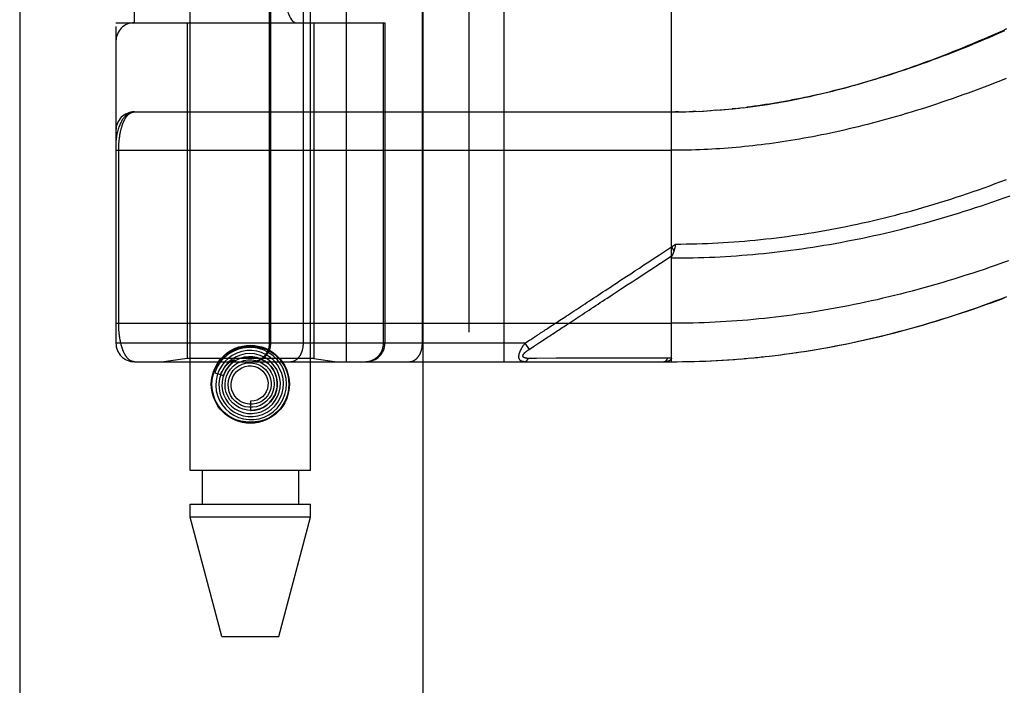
# Model space of a CAD drawing. Header units: inches. Extents: x 0 to 193, y 0 to 125.
# Tile 49 of 256: x 28.86 to 30.46, y 50.91 to 52. Entities that reach past the tile are written whole.
import ezdxf

# ---------------------------------------------------------------- set-up
doc = ezdxf.new("R2010")
doc.units = ezdxf.units.IN
doc.header["$LTSCALE"] = 10.635988
doc.header["$MEASUREMENT"] = 0
doc.linetypes.add('HIDDEN', pattern=[0.2, 0.1, -0.1])
doc.layers.get('0').update_dxf_attribs({"linetype": 'CONTINUOUS'})
doc.layers.add('LEFTHAND_DOOR_ASSEMBLY', color=7, linetype='CONTINUOUS')

msp = doc.modelspace()

# ---------------------------------------------------------------- linework, layer by layer
at = {"color": 3, "linetype": 'Continuous'}
msp.add_line((28.8584, 94.1916), (28.8584, 31.2697), dxfattribs=at)
at = {"layer": 'LEFTHAND_DOOR_ASSEMBLY', "color": 3, "linetype": 'Continuous'}
msp.add_line((29.5141, 90.8407), (29.5141, 31.4907), dxfattribs=at)
at = {"layer": 'LEFTHAND_DOOR_ASSEMBLY', "color": 8, "linetype": 'HIDDEN'}
for p, q in [((29.5891, 90.8407), (29.5891, 31.4907)), ((29.1356, 51.2627), (29.1356, 54.445)), ((29.3316, 51.2627), (29.3316, 54.445)), ((29.3899, 51.4394), (29.3899, 54.1419)), ((29.6463, 51.4394), (29.6463, 54.1419)), ((29.0149, 54.1119), (29.0149, 51.4694)), ((29.2648, 51.4694), (29.2648, 54.1119)), ((29.2668, 51.4694), (29.2668, 54.1119)), ((29.3199, 51.4694), (29.3199, 54.1119)), ((29.5134, 51.4694), (29.5134, 54.1119)), ((29.0449, 51.9907), (29.0449, 53.5907)), ((29.3574, 53.5907), (29.3574, 51.9907)), ((29.4033, 53.5907), (29.4033, 51.9907)), ((29.9186, 51.4394), (29.9186, 52.1041)), ((29.0149, 51.9907), (29.4524, 51.9907)), ((29.1306, 51.9907), (29.1306, 51.4447)), ((29.3366, 51.9907), (29.3366, 51.4447)), ((29.45, 51.4694), (29.45, 51.9907)), ((29.4524, 51.9907), (29.4524, 51.4694)), ((29.0449, 51.8457), (29.9186, 51.8457)), ((29.9301, 51.8457), (29.9244, 51.8457)), ((29.9329, 51.8458), (29.9417, 51.8459)), ((29.9401, 51.8459), (29.9474, 51.8461)), ((29.959, 51.8465), (29.9532, 51.8463)), ((29.9617, 51.8466), (29.9706, 51.847)), ((29.9688, 51.8469), (29.9764, 51.8474)), ((29.9759, 51.8473), (29.983, 51.8478)), ((29.99, 51.8483), (29.9822, 51.8477)), ((29.9939, 51.8485), (29.988, 51.8481)), ((29.99, 51.8483), (29.9998, 51.849)), ((29.9971, 51.8488), (30.0056, 51.8495)), ((30.0234, 51.8512), (30.0175, 51.8506)), ((30.0268, 51.8516), (30.0354, 51.8526)), ((29.0149, 51.7832), (29.9186, 51.7832)), ((29.0195, 51.5011), (29.0195, 51.7832)), ((29.9186, 51.6262), (29.9254, 51.6307)), ((29.9186, 51.6262), (29.9227, 51.6199)), ((29.9244, 51.6264), (29.9241, 51.6252)), ((29.9247, 51.6276), (29.9244, 51.6264)), ((29.9254, 51.6307), (29.9247, 51.6276)), ((29.7538, 51.5033), (29.7666, 51.5117)), ((29.0149, 51.5019), (29.9186, 51.5019)), ((29.7039, 51.4705), (29.7131, 51.4765)), ((29.6803, 51.4694), (29.0149, 51.4694)), ((29.6803, 51.4694), (29.6828, 51.4711)), ((29.6803, 51.4694), (29.6869, 51.4594)), ((29.6828, 51.4711), (29.6852, 51.4727)), ((29.6852, 51.4727), (29.6876, 51.4742)), ((29.6869, 51.4594), (29.6944, 51.4643)), ((29.6944, 51.4643), (29.7023, 51.4695)), ((29.7023, 51.4695), (29.7039, 51.4705)), ((29.1306, 51.4447), (29.0931, 51.4394)), ((29.3366, 51.4447), (29.1306, 51.4447)), ((29.3366, 51.4447), (29.3741, 51.4394)), ((29.6902, 51.4449), (29.6857, 51.4449)), ((29.6991, 51.4449), (29.6902, 51.4449)), ((29.7309, 51.445), (29.6991, 51.4449)), ((29.7359, 51.445), (29.7309, 51.445)), ((29.9, 51.4451), (29.8885, 51.4451)), ((29.9126, 51.4451), (29.9, 51.4451)), ((30.0279, 51.4437), (30.0401, 51.4447)), ((30.037, 51.4445), (30.0495, 51.4456)), ((30.0462, 51.4453), (30.0589, 51.4465)), ((30.0554, 51.4462), (30.0683, 51.4475)), ((30.0645, 51.4471), (30.0777, 51.4485)), ((30.0737, 51.4481), (30.0871, 51.4497)), ((30.0829, 51.4492), (30.0966, 51.4508)), ((30.0922, 51.4503), (30.1061, 51.4521)), ((30.1014, 51.4515), (30.1156, 51.4534)), ((30.1106, 51.4527), (30.1251, 51.4548)), ((29.0449, 51.4394), (29.9186, 51.4394)), ((29.2039, 51.4382), (29.2034, 51.4378)), ((29.2043, 51.4386), (29.2039, 51.4382)), ((29.2054, 51.4396), (29.2049, 51.4391)), ((29.2064, 51.4405), (29.2054, 51.4396)), ((29.2068, 51.4409), (29.2064, 51.4405)), ((29.9186, 51.4394), (29.9279, 51.4394)), ((29.9277, 51.4394), (29.9372, 51.4395)), ((29.9368, 51.4395), (29.9465, 51.4397)), ((29.9459, 51.4397), (29.9559, 51.4399)), ((29.955, 51.4399), (29.9652, 51.4402)), ((29.9641, 51.4401), (29.9745, 51.4405)), ((29.9732, 51.4405), (29.9839, 51.4409)), ((29.9823, 51.4409), (29.9932, 51.4414)), ((29.9914, 51.4413), (30.0026, 51.4419)), ((30.0005, 51.4418), (30.0119, 51.4425)), ((30.0096, 51.4424), (30.0213, 51.4432)), ((30.0188, 51.443), (30.0307, 51.4439)), ((29.1756, 51.4215), (29.1899, 51.4169)), ((29.2336, 51.3752), (29.2336, 51.3602)), ((29.3316, 51.2627), (29.1356, 51.2627)), ((29.1551, 51.2627), (29.1551, 51.2077)), ((29.3121, 51.2627), (29.3121, 51.2077)), ((29.1356, 51.1867), (29.1356, 51.2077)), ((29.1356, 51.2077), (29.3316, 51.2077)), ((29.3316, 51.1867), (29.3316, 51.2077)), ((29.1871, 50.9927), (29.1356, 51.1867)), ((29.3316, 51.1867), (29.1356, 51.1867)), ((29.2801, 50.9927), (29.3316, 51.1867)), ((29.1871, 50.9927), (29.2801, 50.9927))]:
    msp.add_line(p, q, dxfattribs=at)
for points in [[(30.0348, 51.8525), (30.0428, 51.8535), (30.0508, 51.8545), (30.0588, 51.8556), (30.0668, 51.8568), (30.0748, 51.858), (30.0828, 51.8593), (30.0907, 51.8606), (30.0986, 51.862), (30.1064, 51.8634), (30.1141, 51.8648), (30.1218, 51.8663), (30.1294, 51.8679), (30.1368, 51.8694), (30.1442, 51.871), (30.1515, 51.8727), (30.1588, 51.8743), (30.166, 51.876), (30.1732, 51.8778), (30.1803, 51.8796), (30.1875, 51.8814), (30.1946, 51.8832), (30.2017, 51.8851), (30.2087, 51.887), (30.2158, 51.889), (30.2228, 51.8909), (30.2298, 51.893), (30.2368, 51.895), (30.2438, 51.8971), (30.2507, 51.8992), (30.2577, 51.9014), (30.2646, 51.9036), (30.2715, 51.9058), (30.2784, 51.9081), (30.2854, 51.9104), (30.2923, 51.9127), (30.2992, 51.9151), (30.3062, 51.9175), (30.3131, 51.9199), (30.3201, 51.9224), (30.3271, 51.9249), (30.3341, 51.9275), (30.3411, 51.9301), (30.3481, 51.9327), (30.3552, 51.9354), (30.3622, 51.9381), (30.3693, 51.9409), (30.3765, 51.9437), (30.3836, 51.9466), (30.3908, 51.9495), (30.398, 51.9524), (30.4052, 51.9554), (30.4125, 51.9585), (30.4198, 51.9616), (30.4271, 51.9647), (30.4345, 51.9679), (30.4419, 51.9711), (30.4493, 51.9744), (30.4568, 51.9777), (30.4643, 51.9811)], [(30.4604, 51.9775), (30.4518, 51.9737), (30.4432, 51.97), (30.4346, 51.9663), (30.4261, 51.9627), (30.4177, 51.9592), (30.4093, 51.9557), (30.401, 51.9523), (30.3927, 51.949), (30.3844, 51.9457), (30.3762, 51.9425), (30.3681, 51.9393), (30.36, 51.9362), (30.352, 51.9332), (30.344, 51.9302), (30.336, 51.9273), (30.3282, 51.9245), (30.3203, 51.9217), (30.3126, 51.919), (30.3049, 51.9163), (30.2972, 51.9137), (30.2896, 51.9112), (30.282, 51.9087), (30.2745, 51.9062), (30.2671, 51.9039), (30.2597, 51.9016), (30.2524, 51.8993), (30.2451, 51.8971), (30.2378, 51.8949), (30.2306, 51.8929), (30.2235, 51.8908), (30.2164, 51.8888), (30.2094, 51.8869), (30.2024, 51.885), (30.1955, 51.8832), (30.1886, 51.8814), (30.1817, 51.8797), (30.1749, 51.878), (30.1682, 51.8764), (30.1615, 51.8748), (30.1548, 51.8733), (30.1482, 51.8718), (30.1416, 51.8704), (30.1351, 51.869), (30.1286, 51.8676), (30.1221, 51.8663), (30.1157, 51.8651), (30.1093, 51.8639), (30.103, 51.8627), (30.0967, 51.8616), (30.0904, 51.8605), (30.0842, 51.8595), (30.078, 51.8585), (30.0718, 51.8575), (30.0657, 51.8566)], [(30.4628, 51.8999), (30.4538, 51.8963), (30.4449, 51.8928), (30.436, 51.8894), (30.4272, 51.886), (30.4184, 51.8827), (30.4097, 51.8795), (30.401, 51.8763), (30.3924, 51.8732), (30.3838, 51.8701), (30.3752, 51.8671), (30.3667, 51.8642), (30.3583, 51.8613), (30.3499, 51.8585), (30.3416, 51.8558), (30.3333, 51.8531), (30.325, 51.8504), (30.3168, 51.8479), (30.3087, 51.8454), (30.3006, 51.8429), (30.2925, 51.8405), (30.2845, 51.8382), (30.2766, 51.8359), (30.2687, 51.8337), (30.2608, 51.8315), (30.253, 51.8294), (30.2453, 51.8274), (30.2376, 51.8254), (30.2299, 51.8234), (30.2223, 51.8215), (30.2147, 51.8197), (30.2072, 51.8179), (30.1997, 51.8162), (30.1922, 51.8145), (30.1848, 51.8129), (30.1775, 51.8113), (30.1701, 51.8097), (30.1629, 51.8083), (30.1556, 51.8068), (30.1484, 51.8054), (30.1412, 51.8041), (30.1341, 51.8028), (30.127, 51.8015), (30.1199, 51.8003), (30.1129, 51.7992), (30.1059, 51.798), (30.0989, 51.797), (30.092, 51.7959), (30.0851, 51.7949), (30.0782, 51.794), (30.0713, 51.7931)], [(29.0449, 51.8457), (29.0442, 51.8456), (29.0435, 51.8456), (29.0429, 51.8455), (29.0422, 51.8454), (29.0415, 51.8453), (29.0408, 51.8452), (29.0401, 51.845), (29.0394, 51.8448), (29.0387, 51.8446), (29.038, 51.8443), (29.0373, 51.844), (29.0366, 51.8436), (29.0359, 51.8433), (29.0352, 51.8429), (29.0345, 51.8424), (29.0338, 51.8419), (29.0331, 51.8414), (29.0324, 51.8409), (29.0317, 51.8402), (29.0309, 51.8396), (29.0302, 51.8389), (29.0295, 51.8382), (29.0288, 51.8374), (29.0281, 51.8365), (29.0274, 51.8356), (29.0267, 51.8347), (29.026, 51.8337), (29.0253, 51.8326), (29.0246, 51.8315), (29.0239, 51.8303), (29.0232, 51.829), (29.0225, 51.8276), (29.0219, 51.8262), (29.0212, 51.8247), (29.0205, 51.823), (29.0199, 51.8213), (29.0193, 51.8195), (29.0186, 51.8176), (29.018, 51.8155), (29.0175, 51.8135), (29.017, 51.8116), (29.0166, 51.8098), (29.0163, 51.8081), (29.016, 51.8066), (29.0158, 51.8052), (29.0156, 51.8039), (29.0154, 51.8027), (29.0153, 51.8017), (29.0152, 51.8007), (29.0151, 51.7998), (29.015, 51.799), (29.015, 51.7983), (29.0149, 51.7975), (29.0149, 51.7969), (29.0149, 51.7962), (29.0149, 51.7957)], [(29.0195, 51.7832), (29.0195, 51.784), (29.0195, 51.7848), (29.0195, 51.7856), (29.0195, 51.7864), (29.0195, 51.7872), (29.0195, 51.7881), (29.0196, 51.7889), (29.0196, 51.7897), (29.0196, 51.7906), (29.0197, 51.7914), (29.0197, 51.7922), (29.0198, 51.7931), (29.0198, 51.7939), (29.0199, 51.7948), (29.0199, 51.7956), (29.02, 51.7965), (29.0201, 51.7974), (29.0202, 51.7982), (29.0202, 51.7991), (29.0203, 51.8), (29.0204, 51.8008), (29.0205, 51.8017), (29.0206, 51.8026), (29.0207, 51.8035), (29.0209, 51.8044), (29.021, 51.8053), (29.0211, 51.8061), (29.0213, 51.807), (29.0214, 51.8079), (29.0215, 51.8088), (29.0217, 51.8097), (29.0219, 51.8105), (29.022, 51.8114), (29.0222, 51.8123), (29.0224, 51.8132), (29.0226, 51.814), (29.0227, 51.8149), (29.0229, 51.8157), (29.0231, 51.8166), (29.0234, 51.8174), (29.0236, 51.8183), (29.0238, 51.8191), (29.024, 51.82), (29.0243, 51.8208), (29.0245, 51.8216), (29.0248, 51.8224), (29.025, 51.8232), (29.0253, 51.824), (29.0255, 51.8248), (29.0258, 51.8256), (29.0261, 51.8264), (29.0264, 51.8272), (29.0267, 51.8279), (29.027, 51.8287), (29.0273, 51.8294), (29.0277, 51.8302), (29.028, 51.8309), (29.0283, 51.8316), (29.0287, 51.8323), (29.029, 51.833), (29.0294, 51.8337), (29.0298, 51.8343), (29.0302, 51.835), (29.0306, 51.8356), (29.031, 51.8363), (29.0314, 51.8369), (29.0318, 51.8375), (29.0322, 51.838), (29.0326, 51.8386), (29.0331, 51.8392), (29.0335, 51.8397), (29.034, 51.8402), (29.0344, 51.8407), (29.0349, 51.8412), (29.0354, 51.8416), (29.0359, 51.842), (29.0364, 51.8425), (29.0369, 51.8428), (29.0374, 51.8432), (29.0379, 51.8436), (29.0385, 51.8439), (29.039, 51.8442), (29.0396, 51.8444), (29.0401, 51.8447), (29.0407, 51.8449), (29.0413, 51.8451), (29.0418, 51.8453), (29.0424, 51.8454), (29.043, 51.8455), (29.0436, 51.8456), (29.0442, 51.8456), (29.0449, 51.8457)], [(29.9186, 51.8457), (29.9257, 51.8457), (29.9359, 51.8458)], [(29.9473, 51.8461), (29.9545, 51.8463), (29.9648, 51.8467)], [(30.0042, 51.8494), (30.0115, 51.8501), (30.019, 51.8508), (30.0294, 51.8519)], [(30.0657, 51.8566), (30.0595, 51.8557), (30.0535, 51.8549), (30.0474, 51.8541), (30.0414, 51.8533)], [(30.0713, 51.7931), (30.0645, 51.7922), (30.0577, 51.7914), (30.0509, 51.7906), (30.0442, 51.7899), (30.0374, 51.7892), (30.0307, 51.7885), (30.024, 51.7879), (30.0173, 51.7873), (30.0107, 51.7868), (30.004, 51.7863), (29.9974, 51.7858), (29.9908, 51.7854), (29.9842, 51.785), (29.9776, 51.7846), (29.971, 51.7843), (29.9645, 51.7841), (29.9579, 51.7838), (29.9513, 51.7836), (29.9448, 51.7834), (29.9382, 51.7833), (29.9317, 51.7832), (29.9252, 51.7832), (29.9186, 51.7832)], [(29.9254, 51.6307), (29.934, 51.6308), (29.9426, 51.6309), (29.9512, 51.6311), (29.9598, 51.6313), (29.9684, 51.6316), (29.977, 51.6319), (29.9856, 51.6323), (29.9942, 51.6327), (30.0028, 51.6332), (30.0114, 51.6338), (30.02, 51.6344), (30.0287, 51.635), (30.0373, 51.6357), (30.0459, 51.6365), (30.0546, 51.6373), (30.0632, 51.6381), (30.0719, 51.6391), (30.0806, 51.64), (30.0892, 51.6411), (30.0979, 51.6422), (30.1066, 51.6433), (30.1153, 51.6445), (30.124, 51.6457), (30.1328, 51.647), (30.1415, 51.6484), (30.1502, 51.6498), (30.159, 51.6513), (30.1678, 51.6528), (30.1765, 51.6544), (30.1853, 51.656), (30.1941, 51.6577), (30.203, 51.6595), (30.2118, 51.6613), (30.2206, 51.6632), (30.2295, 51.6651), (30.2384, 51.6671), (30.2472, 51.6691), (30.2561, 51.6712), (30.265, 51.6734), (30.274, 51.6756), (30.2829, 51.6779), (30.2918, 51.6802), (30.3008, 51.6826), (30.3098, 51.685), (30.3187, 51.6876), (30.3277, 51.6901), (30.3367, 51.6928), (30.3457, 51.6955), (30.3548, 51.6982), (30.3638, 51.701), (30.3728, 51.7039), (30.3819, 51.7068), (30.3909, 51.7098), (30.4, 51.7129), (30.4091, 51.716), (30.4182, 51.7191), (30.4272, 51.7224), (30.4363, 51.7256), (30.4454, 51.729), (30.4545, 51.7324), (30.4636, 51.7358)], [(29.9186, 51.6081), (29.9274, 51.6081), (29.9362, 51.6082), (29.945, 51.6083), (29.9538, 51.6085), (29.9625, 51.6087), (29.9713, 51.609), (29.9802, 51.6093), (29.989, 51.6097), (29.9978, 51.6102), (30.0066, 51.6107), (30.0154, 51.6112), (30.0242, 51.6118), (30.0331, 51.6125), (30.0419, 51.6132), (30.0508, 51.6139), (30.0596, 51.6148), (30.0685, 51.6156), (30.0773, 51.6165), (30.0862, 51.6175), (30.0951, 51.6185), (30.104, 51.6196), (30.1129, 51.6208), (30.1218, 51.622), (30.1308, 51.6232), (30.1397, 51.6245), (30.1486, 51.6259), (30.1576, 51.6273), (30.1666, 51.6287), (30.1756, 51.6303), (30.1846, 51.6318), (30.1936, 51.6335), (30.2026, 51.6352), (30.2116, 51.6369), (30.2207, 51.6387), (30.2297, 51.6406), (30.2388, 51.6425), (30.2479, 51.6445), (30.257, 51.6465), (30.2661, 51.6486), (30.2752, 51.6507), (30.2843, 51.6529), (30.2935, 51.6552), (30.3026, 51.6575), (30.3118, 51.6599), (30.321, 51.6623), (30.3302, 51.6648), (30.3394, 51.6674), (30.3486, 51.67), (30.3579, 51.6727), (30.3671, 51.6754), (30.3764, 51.6782), (30.3856, 51.6811), (30.3949, 51.684), (30.4042, 51.6869), (30.4134, 51.69), (30.4227, 51.6931), (30.432, 51.6962), (30.4413, 51.6994), (30.4506, 51.7027), (30.46, 51.706), (30.4693, 51.7094)], [(29.7852, 51.5385), (29.7924, 51.5432), (29.796, 51.5455), (29.7995, 51.5479), (29.8032, 51.5503), (29.807, 51.5528), (29.8109, 51.5553), (29.815, 51.558), (29.8194, 51.5609), (29.824, 51.564), (29.829, 51.5672), (29.8343, 51.5707), (29.84, 51.5745), (29.846, 51.5784), (29.8524, 51.5826), (29.8592, 51.5871), (29.8664, 51.5918), (29.8739, 51.5968), (29.8819, 51.602), (29.8904, 51.6076), (29.8993, 51.6135), (29.9087, 51.6197), (29.9186, 51.6262)], [(29.9241, 51.6252), (29.9238, 51.624), (29.9237, 51.6234), (29.9235, 51.6228), (29.9234, 51.6222), (29.9232, 51.6216), (29.9231, 51.6211), (29.9229, 51.6205), (29.9227, 51.6199)], [(29.8835, 51.5885), (29.9006, 51.5998), (29.9198, 51.6124)], [(29.9186, 51.6081), (29.9186, 51.6083), (29.9186, 51.6085), (29.9186, 51.6087), (29.9187, 51.6089), (29.9187, 51.6091), (29.9187, 51.6093), (29.9188, 51.6095), (29.9188, 51.6098), (29.9189, 51.61), (29.9189, 51.6102), (29.919, 51.6104), (29.9191, 51.6106), (29.9191, 51.6108), (29.9192, 51.6111), (29.9193, 51.6113), (29.9194, 51.6115), (29.9195, 51.6117), (29.9196, 51.612), (29.9197, 51.6122), (29.9201, 51.6129)], [(29.9227, 51.6199), (29.9225, 51.6193), (29.9224, 51.6188), (29.9222, 51.6182), (29.922, 51.6176), (29.9218, 51.6171), (29.9216, 51.6165), (29.9214, 51.616), (29.9212, 51.6154), (29.921, 51.6149), (29.9208, 51.6144), (29.9205, 51.6139), (29.9203, 51.6134), (29.9201, 51.6129)], [(30.4669, 51.6036), (30.4569, 51.6), (30.4469, 51.5965), (30.4369, 51.593), (30.427, 51.5896), (30.4171, 51.5863), (30.4072, 51.5831), (30.3973, 51.5799), (30.3875, 51.5768), (30.3777, 51.5737), (30.368, 51.5707), (30.3582, 51.5678), (30.3485, 51.565), (30.3389, 51.5622), (30.3292, 51.5595), (30.3196, 51.5569), (30.31, 51.5543), (30.3004, 51.5518), (30.2909, 51.5494), (30.2814, 51.547), (30.272, 51.5447), (30.2625, 51.5425), (30.2531, 51.5403), (30.2437, 51.5382), (30.2343, 51.5362), (30.225, 51.5342), (30.2157, 51.5323), (30.2064, 51.5304), (30.1972, 51.5286), (30.1879, 51.5269), (30.1787, 51.5252), (30.1695, 51.5236), (30.1604, 51.5221), (30.1512, 51.5206), (30.1421, 51.5191), (30.133, 51.5178), (30.1239, 51.5165), (30.1148, 51.5152), (30.1058, 51.514), (30.0968, 51.5129), (30.0878, 51.5118), (30.0788, 51.5108), (30.0698, 51.5098), (30.0608, 51.5089), (30.0519, 51.508), (30.0429, 51.5072), (30.034, 51.5065), (30.0251, 51.5058), (30.0162, 51.5052), (30.0073, 51.5046), (29.9984, 51.5041), (29.9895, 51.5036), (29.9806, 51.5032)], [(29.8423, 51.5615), (29.8482, 51.5653), (29.8544, 51.5694), (29.8611, 51.5738), (29.8835, 51.5885)], [(29.7666, 51.5117), (29.7701, 51.514), (29.7736, 51.5163), (29.7772, 51.5187), (29.7808, 51.5211), (29.7845, 51.5235), (29.7882, 51.5259), (29.7919, 51.5283), (29.7955, 51.5307), (29.7992, 51.5331), (29.8028, 51.5355), (29.8065, 51.5379), (29.8102, 51.5404), (29.8141, 51.5429), (29.8181, 51.5456), (29.8223, 51.5483), (29.8268, 51.5513), (29.8317, 51.5545), (29.8423, 51.5615)], [(30.1199, 51.454), (30.1292, 51.4554), (30.1385, 51.4568), (30.1478, 51.4583), (30.1571, 51.4599), (30.1665, 51.4615), (30.1758, 51.4632), (30.1852, 51.465), (30.1946, 51.4668), (30.204, 51.4687), (30.2135, 51.4707), (30.2229, 51.4727), (30.2324, 51.4748), (30.2419, 51.477), (30.2515, 51.4792), (30.261, 51.4815), (30.2706, 51.4839), (30.2802, 51.4863), (30.2898, 51.4889), (30.2994, 51.4914), (30.3091, 51.4941), (30.3188, 51.4968), (30.3285, 51.4996), (30.3383, 51.5025), (30.348, 51.5054), (30.3578, 51.5084), (30.3676, 51.5115), (30.3774, 51.5147), (30.3871, 51.5179), (30.3969, 51.5211), (30.4066, 51.5244), (30.4163, 51.5278), (30.4259, 51.5312), (30.4355, 51.5347), (30.4451, 51.5382), (30.4547, 51.5418), (30.4643, 51.5454)], [(30.1251, 51.4548), (30.1346, 51.4562), (30.1441, 51.4577), (30.1537, 51.4593), (30.1632, 51.4609), (30.1728, 51.4627), (30.1824, 51.4644), (30.1921, 51.4663), (30.2017, 51.4682), (30.2114, 51.4702), (30.2211, 51.4723), (30.2308, 51.4744), (30.2405, 51.4766), (30.2503, 51.4789), (30.26, 51.4812), (30.2698, 51.4836), (30.2797, 51.4861), (30.2895, 51.4886), (30.2994, 51.4913), (30.3093, 51.494), (30.3192, 51.4967), (30.3291, 51.4996), (30.3391, 51.5025), (30.3491, 51.5055), (30.3591, 51.5086), (30.3692, 51.5117), (30.3792, 51.5149), (30.3893, 51.5182), (30.3994, 51.5216), (30.4096, 51.525), (30.4197, 51.5286), (30.4299, 51.5322), (30.4401, 51.5358), (30.4503, 51.5396), (30.4605, 51.5434)], [(29.7372, 51.5069), (29.7422, 51.5102), (29.745, 51.512), (29.7479, 51.5139), (29.7509, 51.5159), (29.754, 51.5179), (29.7572, 51.52), (29.7605, 51.5222), (29.7639, 51.5244), (29.7673, 51.5267), (29.7709, 51.529), (29.7744, 51.5314), (29.778, 51.5337), (29.7816, 51.5361), (29.7852, 51.5385)], [(29.0449, 51.4394), (29.0443, 51.4394), (29.0436, 51.4395), (29.0431, 51.4395), (29.0425, 51.4396), (29.0419, 51.4398), (29.0413, 51.4399), (29.0408, 51.4401), (29.0402, 51.4403), (29.0397, 51.4406), (29.0391, 51.4408), (29.0386, 51.4411), (29.0381, 51.4414), (29.0376, 51.4417), (29.0371, 51.4421), (29.0366, 51.4425), (29.0361, 51.4428), (29.0356, 51.4433), (29.0351, 51.4437), (29.0347, 51.4441), (29.0342, 51.4446), (29.0338, 51.4451), (29.0333, 51.4456), (29.0329, 51.4461), (29.0325, 51.4467), (29.032, 51.4472), (29.0316, 51.4478), (29.0312, 51.4484), (29.0308, 51.449), (29.0304, 51.4496), (29.0301, 51.4502), (29.0297, 51.4509), (29.0293, 51.4515), (29.029, 51.4522), (29.0286, 51.4529), (29.0283, 51.4535), (29.028, 51.4542), (29.0276, 51.4549), (29.0273, 51.4557), (29.027, 51.4564), (29.0267, 51.4571), (29.0264, 51.4579), (29.0261, 51.4586), (29.0259, 51.4594), (29.0256, 51.4601), (29.0253, 51.4609), (29.0251, 51.4617), (29.0248, 51.4625), (29.0246, 51.4633), (29.0243, 51.4641), (29.0241, 51.4649), (29.0239, 51.4657), (29.0236, 51.4665), (29.0234, 51.4673), (29.0232, 51.4682), (29.023, 51.469), (29.0228, 51.4698), (29.0226, 51.4707), (29.0224, 51.4715), (29.0223, 51.4724), (29.0221, 51.4732), (29.0219, 51.4741), (29.0218, 51.4749), (29.0216, 51.4758), (29.0215, 51.4766), (29.0213, 51.4775), (29.0212, 51.4784), (29.0211, 51.4792), (29.0209, 51.4801), (29.0208, 51.481), (29.0207, 51.4818), (29.0206, 51.4827), (29.0205, 51.4836), (29.0204, 51.4844), (29.0203, 51.4853), (29.0202, 51.4861), (29.0201, 51.487), (29.0201, 51.4878), (29.02, 51.4886), (29.0199, 51.4895), (29.0199, 51.4903), (29.0198, 51.4911), (29.0198, 51.492), (29.0197, 51.4928), (29.0197, 51.4936), (29.0196, 51.4945), (29.0196, 51.4953), (29.0196, 51.4961), (29.0195, 51.4969), (29.0195, 51.4978), (29.0195, 51.4986), (29.0195, 51.4994), (29.0195, 51.5002), (29.0195, 51.5011)], [(29.7076, 51.4874), (29.7114, 51.4899), (29.7133, 51.4912), (29.7152, 51.4924), (29.7172, 51.4937), (29.7191, 51.495)], [(29.7191, 51.495), (29.723, 51.4975), (29.7249, 51.4988), (29.7268, 51.5), (29.7288, 51.5013), (29.7307, 51.5026), (29.7328, 51.504), (29.7349, 51.5054), (29.7372, 51.5069)], [(29.7287, 51.4868), (29.7307, 51.4881), (29.7327, 51.4894), (29.7346, 51.4907), (29.7366, 51.492), (29.7387, 51.4934), (29.7408, 51.4948), (29.7431, 51.4963), (29.7455, 51.4979), (29.7481, 51.4996), (29.7509, 51.5014), (29.7538, 51.5033)], [(29.9806, 51.5032), (29.9718, 51.5029), (29.9629, 51.5026), (29.954, 51.5023), (29.9452, 51.5021), (29.9363, 51.502), (29.9275, 51.5019), (29.9186, 51.5019)], [(29.6876, 51.4742), (29.69, 51.4758), (29.6912, 51.4766)], [(29.6912, 51.4766), (29.6938, 51.4783), (29.6953, 51.4793)], [(29.6953, 51.4793), (29.6985, 51.4814), (29.7002, 51.4825)], [(29.7002, 51.4825), (29.7039, 51.4849), (29.7057, 51.4862), (29.7076, 51.4874)], [(29.7131, 51.4765), (29.715, 51.4778), (29.7169, 51.4791), (29.7189, 51.4804), (29.7208, 51.4816), (29.7228, 51.4829), (29.7248, 51.4842), (29.7287, 51.4868)], [(29.18, 51.4366), (29.1846, 51.4429), (29.19, 51.4484), (29.1962, 51.4532), (29.203, 51.4572), (29.2103, 51.4602), (29.2179, 51.4624), (29.2257, 51.4637), (29.2336, 51.4641), (29.2415, 51.4637), (29.2493, 51.4624), (29.2569, 51.4602), (29.2642, 51.4572), (29.271, 51.4532), (29.2772, 51.4484), (29.2826, 51.4429), (29.2873, 51.4366)], [(29.2637, 51.3531), (29.2707, 51.358), (29.277, 51.3639), (29.2823, 51.3706), (29.2866, 51.3781), (29.2898, 51.3862), (29.2917, 51.3946), (29.2924, 51.4032), (29.2918, 51.4119), (29.2899, 51.4204), (29.2868, 51.4285), (29.2825, 51.4361), (29.2772, 51.443), (29.2709, 51.449), (29.2637, 51.4541), (29.2559, 51.458), (29.2476, 51.4608), (29.2389, 51.4623), (29.2301, 51.4626), (29.2214, 51.4616), (29.2128, 51.4592), (29.2047, 51.4557), (29.1972, 51.451)], [(29.2371, 51.4394), (29.2378, 51.4394), (29.2384, 51.4394), (29.2391, 51.4395), (29.2397, 51.4395), (29.2404, 51.4396), (29.241, 51.4397), (29.2416, 51.4397), (29.2423, 51.4399), (29.2429, 51.44), (29.2435, 51.4401), (29.2442, 51.4403), (29.2448, 51.4404), (29.2454, 51.4406), (29.2461, 51.4408), (29.2467, 51.441), (29.2473, 51.4412), (29.2479, 51.4414), (29.2485, 51.4417), (29.2491, 51.4419), (29.2497, 51.4422), (29.2503, 51.4425), (29.2508, 51.4428), (29.2514, 51.4431), (29.252, 51.4434), (29.2525, 51.4438), (29.2531, 51.4441), (29.2536, 51.4445), (29.2541, 51.4448), (29.2547, 51.4452), (29.2552, 51.4456), (29.2557, 51.446), (29.2562, 51.4464), (29.2567, 51.4468), (29.2572, 51.4473), (29.2576, 51.4477), (29.2581, 51.4482), (29.2586, 51.4487), (29.259, 51.4491), (29.2594, 51.4496), (29.2599, 51.4501), (29.2603, 51.4506), (29.2607, 51.4511), (29.2611, 51.4517), (29.2614, 51.4522), (29.2618, 51.4527), (29.2622, 51.4533), (29.2625, 51.4538), (29.2628, 51.4544), (29.2631, 51.455), (29.2635, 51.4555), (29.2637, 51.4561), (29.264, 51.4567), (29.2643, 51.4573), (29.2645, 51.4579), (29.2648, 51.4585), (29.265, 51.4591), (29.2652, 51.4598), (29.2654, 51.4604), (29.2656, 51.461), (29.2658, 51.4616), (29.266, 51.4623), (29.2661, 51.4629), (29.2662, 51.4635), (29.2664, 51.4642), (29.2665, 51.4648), (29.2666, 51.4655), (29.2666, 51.4661), (29.2667, 51.4668), (29.2667, 51.4674), (29.2668, 51.4681), (29.2668, 51.4687), (29.2668, 51.4694)], [(29.2987, 51.4394), (29.2991, 51.4394), (29.2996, 51.4394), (29.3, 51.4395), (29.3005, 51.4395), (29.301, 51.4396), (29.3014, 51.4397), (29.3019, 51.4397), (29.3023, 51.4399), (29.3028, 51.44), (29.3033, 51.4401), (29.3037, 51.4403), (29.3041, 51.4404), (29.3046, 51.4406), (29.305, 51.4408), (29.3055, 51.441), (29.3059, 51.4412), (29.3063, 51.4414), (29.3068, 51.4417), (29.3072, 51.4419), (29.3076, 51.4422), (29.308, 51.4425), (29.3085, 51.4428), (29.3089, 51.4431), (29.3093, 51.4434), (29.3097, 51.4438), (29.3101, 51.4441), (29.3104, 51.4445), (29.3108, 51.4448), (29.3112, 51.4452), (29.3116, 51.4456), (29.3119, 51.446), (29.3123, 51.4464), (29.3126, 51.4468), (29.313, 51.4473), (29.3133, 51.4477), (29.3137, 51.4482), (29.314, 51.4487), (29.3143, 51.4491), (29.3146, 51.4496), (29.3149, 51.4501), (29.3152, 51.4506), (29.3155, 51.4511), (29.3158, 51.4517), (29.316, 51.4522), (29.3163, 51.4527), (29.3165, 51.4533), (29.3168, 51.4538), (29.317, 51.4544), (29.3173, 51.455), (29.3175, 51.4555), (29.3177, 51.4561), (29.3179, 51.4567), (29.3181, 51.4573), (29.3183, 51.4579), (29.3184, 51.4585), (29.3186, 51.4591), (29.3187, 51.4598), (29.3189, 51.4604), (29.319, 51.461), (29.3191, 51.4616), (29.3193, 51.4623), (29.3194, 51.4629), (29.3195, 51.4635), (29.3195, 51.4642), (29.3196, 51.4648), (29.3197, 51.4655), (29.3197, 51.4661), (29.3198, 51.4668), (29.3198, 51.4674), (29.3199, 51.4681), (29.3199, 51.4687), (29.3199, 51.4694)], [(29.4204, 51.4394), (29.421, 51.4394), (29.4217, 51.4394), (29.4223, 51.4395), (29.423, 51.4395), (29.4236, 51.4396), (29.4242, 51.4397), (29.4249, 51.4397), (29.4255, 51.4399), (29.4262, 51.44), (29.4268, 51.4401), (29.4274, 51.4403), (29.428, 51.4404), (29.4287, 51.4406), (29.4293, 51.4408), (29.4299, 51.441), (29.4305, 51.4412), (29.4311, 51.4414), (29.4317, 51.4417), (29.4323, 51.4419), (29.4329, 51.4422), (29.4335, 51.4425), (29.4341, 51.4428), (29.4346, 51.4431), (29.4352, 51.4434), (29.4358, 51.4438), (29.4363, 51.4441), (29.4369, 51.4445), (29.4374, 51.4448), (29.4379, 51.4452), (29.4384, 51.4456), (29.4389, 51.446), (29.4394, 51.4464), (29.4399, 51.4468), (29.4404, 51.4473), (29.4409, 51.4477), (29.4414, 51.4482), (29.4418, 51.4487), (29.4422, 51.4491), (29.4427, 51.4496), (29.4431, 51.4501), (29.4435, 51.4506), (29.4439, 51.4511), (29.4443, 51.4517), (29.4447, 51.4522), (29.445, 51.4527), (29.4454, 51.4533), (29.4457, 51.4538), (29.4461, 51.4544), (29.4464, 51.455), (29.4467, 51.4555), (29.447, 51.4561), (29.4473, 51.4567), (29.4475, 51.4573), (29.4478, 51.4579), (29.448, 51.4585), (29.4483, 51.4591), (29.4485, 51.4598), (29.4487, 51.4604), (29.4489, 51.461), (29.449, 51.4616), (29.4492, 51.4623), (29.4493, 51.4629), (29.4495, 51.4635), (29.4496, 51.4642), (29.4497, 51.4648), (29.4498, 51.4655), (29.4499, 51.4661), (29.4499, 51.4668), (29.45, 51.4674), (29.45, 51.4681), (29.45, 51.4687), (29.45, 51.4694)], [(29.4922, 51.4394), (29.4927, 51.4394), (29.4931, 51.4394), (29.4936, 51.4395), (29.494, 51.4395), (29.4945, 51.4396), (29.495, 51.4397), (29.4954, 51.4397), (29.4959, 51.4399), (29.4963, 51.44), (29.4968, 51.4401), (29.4972, 51.4403), (29.4977, 51.4404), (29.4981, 51.4406), (29.4986, 51.4408), (29.499, 51.441), (29.4995, 51.4412), (29.4999, 51.4414), (29.5003, 51.4417), (29.5007, 51.4419), (29.5012, 51.4422), (29.5016, 51.4425), (29.502, 51.4428), (29.5024, 51.4431), (29.5028, 51.4434), (29.5032, 51.4438), (29.5036, 51.4441), (29.504, 51.4445), (29.5044, 51.4448), (29.5047, 51.4452), (29.5051, 51.4456), (29.5055, 51.446), (29.5058, 51.4464), (29.5062, 51.4468), (29.5065, 51.4473), (29.5069, 51.4477), (29.5072, 51.4482), (29.5075, 51.4487), (29.5078, 51.4491), (29.5081, 51.4496), (29.5084, 51.4501), (29.5087, 51.4506), (29.509, 51.4511), (29.5093, 51.4517), (29.5096, 51.4522), (29.5098, 51.4527), (29.5101, 51.4533), (29.5103, 51.4538), (29.5106, 51.4544), (29.5108, 51.455), (29.511, 51.4555), (29.5112, 51.4561), (29.5114, 51.4567), (29.5116, 51.4573), (29.5118, 51.4579), (29.512, 51.4585), (29.5121, 51.4591), (29.5123, 51.4598), (29.5124, 51.4604), (29.5126, 51.461), (29.5127, 51.4616), (29.5128, 51.4623), (29.5129, 51.4629), (29.513, 51.4635), (29.5131, 51.4642), (29.5132, 51.4648), (29.5132, 51.4655), (29.5133, 51.4661), (29.5133, 51.4668), (29.5134, 51.4674), (29.5134, 51.4681), (29.5134, 51.4687), (29.5134, 51.4694)], [(29.6791, 51.4394), (29.6787, 51.4394), (29.6782, 51.4394), (29.6778, 51.4395), (29.6775, 51.4395), (29.6771, 51.4395), (29.6767, 51.4396), (29.6764, 51.4397), (29.6761, 51.4398), (29.6758, 51.4398), (29.6755, 51.4399), (29.6752, 51.44), (29.6749, 51.4401), (29.6747, 51.4402), (29.6744, 51.4404), (29.6742, 51.4405), (29.674, 51.4406), (29.6738, 51.4407), (29.6735, 51.4409), (29.6733, 51.441), (29.6732, 51.4411), (29.673, 51.4413), (29.6728, 51.4414), (29.6726, 51.4416), (29.6725, 51.4418), (29.6723, 51.4419), (29.6722, 51.4421), (29.672, 51.4423), (29.6719, 51.4424), (29.6718, 51.4426), (29.6717, 51.4428), (29.6716, 51.443), (29.6714, 51.4432), (29.6713, 51.4434), (29.6712, 51.4435), (29.6712, 51.4437), (29.6711, 51.4439), (29.671, 51.4442), (29.6709, 51.4444), (29.6708, 51.4446), (29.6708, 51.4448), (29.6707, 51.445), (29.6707, 51.4452), (29.6706, 51.4455), (29.6706, 51.4457), (29.6705, 51.4459), (29.6705, 51.4462), (29.6705, 51.4464), (29.6705, 51.4467), (29.6704, 51.4469), (29.6704, 51.4472), (29.6704, 51.4474), (29.6704, 51.4477), (29.6704, 51.448), (29.6704, 51.4482), (29.6704, 51.4485), (29.6705, 51.4488), (29.6705, 51.4491), (29.6705, 51.4494), (29.6706, 51.4497), (29.6706, 51.45), (29.6706, 51.4503), (29.6707, 51.4506), (29.6708, 51.4509), (29.6708, 51.4512), (29.6709, 51.4515), (29.671, 51.4518), (29.6711, 51.4522), (29.6711, 51.4525), (29.6712, 51.4528), (29.6713, 51.4532), (29.6714, 51.4535), (29.6716, 51.4539), (29.6717, 51.4542), (29.6718, 51.4546), (29.6719, 51.455), (29.6721, 51.4553), (29.6722, 51.4557), (29.6724, 51.4561), (29.6725, 51.4565), (29.6727, 51.4569), (29.6729, 51.4573), (29.6731, 51.4577), (29.6733, 51.4581), (29.6735, 51.4586), (29.6737, 51.459), (29.6739, 51.4594), (29.6742, 51.4599), (29.6744, 51.4604), (29.6747, 51.4608), (29.6749, 51.4613), (29.6752, 51.4618), (29.6755, 51.4623), (29.6758, 51.4628), (29.6761, 51.4634), (29.6765, 51.4639), (29.6768, 51.4645), (29.6772, 51.465), (29.6776, 51.4656), (29.678, 51.4662), (29.6784, 51.4668), (29.6789, 51.4675), (29.6793, 51.4681), (29.6798, 51.4687), (29.6803, 51.4694)], [(29.1972, 51.451), (29.1905, 51.4453), (29.1846, 51.4386), (29.1798, 51.4311), (29.1761, 51.423), (29.1756, 51.4215)], [(29.2116, 51.4534), (29.2042, 51.4497), (29.1975, 51.4448), (29.1915, 51.4391), (29.1864, 51.4324), (29.1824, 51.4251), (29.1795, 51.4173), (29.1778, 51.4091), (29.1774, 51.4007), (29.1782, 51.3923), (29.1802, 51.3842), (29.1834, 51.3764), (29.1878, 51.3692), (29.1932, 51.3627), (29.1995, 51.357), (29.2066, 51.3524), (29.2143, 51.3488), (29.2224, 51.3464), (29.2309, 51.3453), (29.2394, 51.3454), (29.2478, 51.3467), (29.256, 51.3493), (29.2637, 51.3531)], [(29.2177, 51.4503), (29.2106, 51.4474), (29.2039, 51.4435), (29.1979, 51.4386), (29.1928, 51.4328), (29.1886, 51.4262), (29.1854, 51.4191), (29.1833, 51.4116), (29.1824, 51.4039), (29.1827, 51.396), (29.1842, 51.3883), (29.1868, 51.3809), (29.1906, 51.374), (29.1953, 51.3677), (29.201, 51.3622), (29.2074, 51.3576), (29.2145, 51.3541), (29.2221, 51.3516), (29.2299, 51.3503), (29.2379, 51.3503), (29.2458, 51.3514), (29.2534, 51.3537)], [(29.2306, 51.4476), (29.2235, 51.4467), (29.2167, 51.4447), (29.2102, 51.4416), (29.2043, 51.4375), (29.1991, 51.4326), (29.1948, 51.4269), (29.1913, 51.4206), (29.1889, 51.4138), (29.1876, 51.4067), (29.1874, 51.3994), (29.1884, 51.3922), (29.1904, 51.3852), (29.1936, 51.3787), (29.1977, 51.3726), (29.2027, 51.3673), (29.2085, 51.3628), (29.215, 51.3593), (29.2219, 51.3568), (29.2292, 51.3554), (29.2366, 51.3552), (29.2439, 51.3561)], [(29.1899, 51.4169), (29.1905, 51.4185), (29.1936, 51.425), (29.1978, 51.431), (29.2028, 51.4362), (29.2085, 51.4406), (29.2149, 51.4439), (29.2217, 51.4463), (29.2287, 51.4475), (29.2359, 51.4476), (29.243, 51.4465), (29.2497, 51.4443), (29.2561, 51.4411), (29.2618, 51.437), (29.2669, 51.432), (29.271, 51.4263), (29.2742, 51.42), (29.2763, 51.4132), (29.2773, 51.4063), (29.2772, 51.3993), (29.276, 51.3924), (29.2737, 51.3858)], [(29.2534, 51.3537), (29.2607, 51.3572), (29.2673, 51.3617), (29.2732, 51.3671), (29.2782, 51.3734), (29.2822, 51.3804), (29.2851, 51.388), (29.2868, 51.3959), (29.2874, 51.404), (29.2867, 51.412), (29.2848, 51.42), (29.2817, 51.4275), (29.2775, 51.4345), (29.2723, 51.4408), (29.2663, 51.4463), (29.2594, 51.4508), (29.2519, 51.4542), (29.244, 51.4565), (29.2359, 51.4576), (29.2276, 51.4574), (29.2195, 51.456), (29.2116, 51.4534)], [(29.2439, 51.3561), (29.251, 51.3581), (29.2578, 51.3613), (29.264, 51.3654), (29.2695, 51.3705), (29.2741, 51.3763), (29.2778, 51.3828), (29.2804, 51.3899), (29.282, 51.3972), (29.2824, 51.4048), (29.2816, 51.4123), (29.2796, 51.4196), (29.2766, 51.4265), (29.2725, 51.4329), (29.2675, 51.4386), (29.2616, 51.4435), (29.2551, 51.4474), (29.248, 51.4503), (29.2405, 51.4521), (29.2329, 51.4527), (29.2252, 51.4521), (29.2177, 51.4503)], [(29.2336, 51.3602), (29.2349, 51.3601), (29.2416, 51.3608), (29.2483, 51.3625), (29.2545, 51.3652), (29.2603, 51.3689), (29.2654, 51.3735), (29.2698, 51.3788), (29.2732, 51.3848), (29.2757, 51.3913), (29.277, 51.3981), (29.2773, 51.405), (29.2765, 51.4119), (29.2747, 51.4187), (29.2717, 51.425), (29.2678, 51.4308), (29.263, 51.436), (29.2575, 51.4403), (29.2513, 51.4437), (29.2446, 51.4461), (29.2377, 51.4474), (29.2306, 51.4476)], [(29.6857, 51.4449), (29.6853, 51.4449), (29.6849, 51.4449), (29.6845, 51.4449), (29.6841, 51.4449), (29.6837, 51.4449), (29.6834, 51.445), (29.683, 51.445), (29.6827, 51.445), (29.6824, 51.4451), (29.6821, 51.4451), (29.6818, 51.4452), (29.6815, 51.4452), (29.6813, 51.4453), (29.681, 51.4453), (29.6808, 51.4454), (29.6806, 51.4454), (29.6804, 51.4455), (29.6802, 51.4455), (29.68, 51.4456), (29.6798, 51.4457), (29.6796, 51.4457), (29.6794, 51.4458), (29.6792, 51.4459), (29.6791, 51.446), (29.6789, 51.446), (29.6788, 51.4461), (29.6786, 51.4462), (29.6785, 51.4463), (29.6784, 51.4464), (29.6783, 51.4464), (29.6781, 51.4465), (29.678, 51.4466), (29.6779, 51.4467), (29.6778, 51.4468), (29.6777, 51.4469), (29.6777, 51.447), (29.6776, 51.4471), (29.6775, 51.4472), (29.6774, 51.4473), (29.6774, 51.4474), (29.6773, 51.4475), (29.6773, 51.4476), (29.6772, 51.4477), (29.6772, 51.4478), (29.6771, 51.4479), (29.6771, 51.448), (29.6771, 51.4482), (29.677, 51.4483), (29.677, 51.4484), (29.677, 51.4485), (29.677, 51.4486), (29.677, 51.4488), (29.677, 51.4489), (29.677, 51.449), (29.677, 51.4492), (29.677, 51.4493), (29.6771, 51.4494), (29.6771, 51.4496), (29.6771, 51.4497), (29.6772, 51.4499), (29.6772, 51.45), (29.6773, 51.4501), (29.6773, 51.4503), (29.6774, 51.4504), (29.6775, 51.4506), (29.6776, 51.4508), (29.6776, 51.4509), (29.6777, 51.4511), (29.6778, 51.4512), (29.6779, 51.4514), (29.678, 51.4516), (29.6781, 51.4517), (29.6783, 51.4519), (29.6784, 51.4521), (29.6785, 51.4523), (29.6787, 51.4525), (29.6788, 51.4526), (29.679, 51.4528), (29.6791, 51.453), (29.6793, 51.4532), (29.6795, 51.4534), (29.6797, 51.4536), (29.6799, 51.4538), (29.6801, 51.454), (29.6803, 51.4542), (29.6805, 51.4545), (29.6808, 51.4547), (29.681, 51.4549), (29.6813, 51.4551), (29.6815, 51.4554), (29.6818, 51.4556), (29.6821, 51.4559), (29.6824, 51.4561), (29.6827, 51.4564), (29.6831, 51.4567), (29.6834, 51.4569), (29.6838, 51.4572), (29.6842, 51.4575), (29.6846, 51.4578), (29.685, 51.4581), (29.6855, 51.4584), (29.6859, 51.4587), (29.6864, 51.4591), (29.6869, 51.4594)], [(29.6791, 51.4394), (29.6793, 51.4394), (29.6796, 51.4394), (29.6798, 51.4394), (29.68, 51.4395), (29.6802, 51.4395), (29.6804, 51.4396), (29.6807, 51.4396), (29.6809, 51.4397), (29.6811, 51.4398), (29.6813, 51.4399), (29.6815, 51.44), (29.6817, 51.4401), (29.682, 51.4402), (29.6822, 51.4404), (29.6824, 51.4405), (29.6826, 51.4407), (29.6828, 51.4408), (29.683, 51.441), (29.6832, 51.4412), (29.6834, 51.4414), (29.6836, 51.4416), (29.6838, 51.4418), (29.6839, 51.442), (29.6841, 51.4422), (29.6843, 51.4425), (29.6845, 51.4427), (29.6847, 51.4429), (29.6848, 51.4432), (29.685, 51.4435), (29.6851, 51.4437), (29.6853, 51.444), (29.6855, 51.4443), (29.6856, 51.4446), (29.6857, 51.4449)], [(29.7801, 51.445), (29.7774, 51.445), (29.7747, 51.445), (29.7721, 51.445), (29.7695, 51.445), (29.767, 51.445), (29.7644, 51.445), (29.7359, 51.445)], [(29.8104, 51.445), (29.8066, 51.445), (29.8029, 51.445), (29.7992, 51.445), (29.7957, 51.445), (29.7923, 51.445), (29.7891, 51.445), (29.7859, 51.445), (29.7801, 51.445)], [(29.8885, 51.4451), (29.8832, 51.4451), (29.878, 51.4451), (29.873, 51.4451), (29.8681, 51.4451), (29.8633, 51.4451), (29.8586, 51.4451), (29.854, 51.4451), (29.8495, 51.4451), (29.8453, 51.4451), (29.8412, 51.4451), (29.8372, 51.4451), (29.8333, 51.4451), (29.8295, 51.4451), (29.8257, 51.4451), (29.8219, 51.445), (29.8181, 51.445), (29.8104, 51.445)], [(29.9186, 51.4452), (29.9186, 51.4451), (29.9186, 51.4449), (29.9186, 51.4448), (29.9186, 51.4446), (29.9185, 51.4445), (29.9185, 51.4443), (29.9185, 51.4442), (29.9184, 51.444), (29.9184, 51.4439), (29.9183, 51.4438), (29.9182, 51.4436), (29.9182, 51.4435), (29.9181, 51.4434), (29.918, 51.4432), (29.9179, 51.4431), (29.9178, 51.443), (29.9177, 51.4428), (29.9176, 51.4427), (29.9175, 51.4426), (29.9174, 51.4425), (29.9173, 51.4423), (29.9171, 51.4422), (29.917, 51.4421), (29.9169, 51.442), (29.9167, 51.4419), (29.9165, 51.4418), (29.9164, 51.4416), (29.9162, 51.4415), (29.916, 51.4414), (29.9158, 51.4413), (29.9156, 51.4412), (29.9154, 51.4411), (29.9151, 51.441), (29.9149, 51.4409), (29.9146, 51.4408), (29.9144, 51.4407), (29.9141, 51.4406), (29.9138, 51.4405), (29.9135, 51.4404), (29.9132, 51.4403), (29.9129, 51.4402), (29.9125, 51.4401), (29.9122, 51.44), (29.9118, 51.4399), (29.9114, 51.4399), (29.911, 51.4398), (29.9106, 51.4397), (29.9101, 51.4397), (29.9097, 51.4396), (29.9092, 51.4396), (29.9087, 51.4395), (29.9082, 51.4395), (29.9076, 51.4394), (29.9071, 51.4394), (29.9065, 51.4394), (29.9059, 51.4394)], [(29.9059, 51.4394), (29.9061, 51.4394), (29.9064, 51.4394), (29.9066, 51.4394), (29.9068, 51.4395), (29.907, 51.4395), (29.9073, 51.4396), (29.9075, 51.4397), (29.9077, 51.4397), (29.9079, 51.4398), (29.9081, 51.4399), (29.9084, 51.44), (29.9086, 51.4401), (29.9088, 51.4403), (29.909, 51.4404), (29.9092, 51.4406), (29.9094, 51.4407), (29.9096, 51.4409), (29.9098, 51.4411), (29.91, 51.4413), (29.9102, 51.4415), (29.9104, 51.4417), (29.9106, 51.4419), (29.9108, 51.4421), (29.911, 51.4423), (29.9112, 51.4426), (29.9113, 51.4428), (29.9115, 51.4431), (29.9117, 51.4433), (29.9118, 51.4436), (29.912, 51.4439), (29.9122, 51.4442), (29.9123, 51.4445), (29.9125, 51.4448), (29.9126, 51.4451)], [(29.9186, 51.4452), (29.9176, 51.4452), (29.9167, 51.4451), (29.9157, 51.4451), (29.9147, 51.4451), (29.9136, 51.4451), (29.9126, 51.4451)], [(29.185, 51.4185), (29.1855, 51.4199), (29.1861, 51.4212), (29.1867, 51.4224), (29.1874, 51.4236), (29.188, 51.4247), (29.1886, 51.4258), (29.1892, 51.4268), (29.1899, 51.4277), (29.1905, 51.4286), (29.1911, 51.4294), (29.1917, 51.4302), (29.1923, 51.431), (29.1929, 51.4317), (29.1934, 51.4324), (29.194, 51.433), (29.1945, 51.4336), (29.1951, 51.4341), (29.1956, 51.4347), (29.1961, 51.4351), (29.1966, 51.4356), (29.1971, 51.436), (29.1975, 51.4365), (29.198, 51.4369), (29.1984, 51.4372), (29.1988, 51.4376), (29.1993, 51.4379), (29.1997, 51.4382), (29.2, 51.4385), (29.2004, 51.4388), (29.2008, 51.439), (29.2011, 51.4393), (29.2015, 51.4395), (29.2018, 51.4398), (29.2022, 51.44), (29.2025, 51.4402), (29.2028, 51.4404), (29.2031, 51.4406), (29.2035, 51.4408), (29.2038, 51.441), (29.2041, 51.4411), (29.2044, 51.4413), (29.2047, 51.4415), (29.205, 51.4416), (29.2053, 51.4418), (29.2056, 51.4419), (29.2059, 51.442), (29.2062, 51.4422), (29.2064, 51.4423), (29.2067, 51.4424), (29.2069, 51.4425), (29.2072, 51.4425), (29.2074, 51.4426), (29.2076, 51.4427), (29.2078, 51.4427), (29.208, 51.4427), (29.2082, 51.4427), (29.2083, 51.4426), (29.2083, 51.4424), (29.2082, 51.4423), (29.208, 51.4421), (29.2079, 51.4419), (29.2077, 51.4417), (29.2076, 51.4416), (29.2074, 51.4414), (29.2072, 51.4413), (29.2071, 51.4411), (29.207, 51.441), (29.2068, 51.4409)], [(29.2034, 51.4378), (29.2032, 51.4375), (29.2029, 51.4373), (29.2026, 51.437), (29.2023, 51.4367), (29.202, 51.4364), (29.2017, 51.4361), (29.2014, 51.4358), (29.2011, 51.4354), (29.2007, 51.435), (29.2003, 51.4346), (29.2, 51.4342), (29.1996, 51.4337), (29.1991, 51.4333), (29.1987, 51.4327), (29.1983, 51.4322), (29.1978, 51.4316), (29.1973, 51.431), (29.1969, 51.4304), (29.1964, 51.4297), (29.1959, 51.429), (29.1954, 51.4282), (29.1949, 51.4274), (29.1943, 51.4266), (29.1938, 51.4257), (29.1933, 51.4248), (29.1928, 51.4238), (29.1923, 51.4228), (29.1918, 51.4217), (29.1913, 51.4206), (29.1908, 51.4194), (29.1903, 51.4182), (29.1898, 51.4169)], [(29.1976, 51.4219), (29.2013, 51.4274), (29.2058, 51.4323), (29.2111, 51.4363), (29.2169, 51.4394), (29.2232, 51.4415), (29.2296, 51.4425), (29.2362, 51.4425), (29.2426, 51.4414), (29.2488, 51.4393), (29.2545, 51.4362), (29.2597, 51.4323), (29.2641, 51.4275), (29.2676, 51.4221), (29.2702, 51.4162), (29.2718, 51.41), (29.2724, 51.4036), (29.2719, 51.3972), (29.2703, 51.3911), (29.2678, 51.3852), (29.2644, 51.3799)], [(29.2049, 51.4391), (29.2047, 51.4389), (29.2043, 51.4386)], [(29.2057, 51.4249), (29.2099, 51.4292), (29.2148, 51.4327), (29.2201, 51.4353), (29.2259, 51.437), (29.2318, 51.4376), (29.2377, 51.4373), (29.2435, 51.436), (29.2489, 51.4337), (29.2539, 51.4306), (29.2582, 51.4267), (29.2618, 51.4221), (29.2646, 51.4169), (29.2664, 51.4114), (29.2673, 51.4057), (29.2672, 51.4), (29.2661, 51.3943), (29.2641, 51.3889), (29.2612, 51.384), (29.2575, 51.3797)], [(29.2153, 51.427), (29.2199, 51.4297), (29.2249, 51.4316), (29.2301, 51.4325), (29.2354, 51.4325), (29.2406, 51.4316), (29.2455, 51.4298), (29.2501, 51.4272), (29.254, 51.4238), (29.2573, 51.4198), (29.2599, 51.4153), (29.2615, 51.4104), (29.2623, 51.4053), (29.2622, 51.4002), (29.2612, 51.3952), (29.2593, 51.3905), (29.2566, 51.3862), (29.2532, 51.3824), (29.2492, 51.3794)], [(29.2737, 51.3858), (29.2704, 51.3797), (29.2661, 51.3742), (29.2611, 51.3695), (29.2553, 51.3656), (29.2491, 51.3627), (29.2424, 51.3609), (29.2356, 51.3602), (29.2288, 51.3605), (29.2221, 51.362), (29.2157, 51.3645), (29.2099, 51.368), (29.2047, 51.3723), (29.2003, 51.3775), (29.1968, 51.3832), (29.1943, 51.3895), (29.1928, 51.3961), (29.1924, 51.4028), (29.1931, 51.4094), (29.1948, 51.4159), (29.1976, 51.4219)], [(29.2644, 51.3799), (29.2601, 51.3752), (29.2551, 51.3713), (29.2496, 51.3683), (29.2437, 51.3663), (29.2375, 51.3653), (29.2312, 51.3653), (29.2251, 51.3663), (29.2192, 51.3684), (29.2138, 51.3713), (29.209, 51.3752), (29.2048, 51.3798), (29.2015, 51.3849), (29.1992, 51.3906), (29.1978, 51.3965), (29.1974, 51.4026), (29.198, 51.4087), (29.1996, 51.4145), (29.2022, 51.42), (29.2057, 51.4249)], [(29.2575, 51.3797), (29.2531, 51.376), (29.2482, 51.3732), (29.2429, 51.3713), (29.2374, 51.3703), (29.2317, 51.3703), (29.2262, 51.3712), (29.221, 51.3731), (29.2161, 51.3758), (29.2119, 51.3793), (29.2083, 51.3835), (29.2055, 51.3883), (29.2035, 51.3934), (29.2025, 51.3988), (29.2025, 51.4042), (29.2033, 51.4096), (29.2051, 51.4147), (29.2078, 51.4194), (29.2112, 51.4236), (29.2153, 51.427)], [(29.2873, 51.3687), (29.2826, 51.3624), (29.2772, 51.3569), (29.271, 51.3521), (29.2642, 51.3481), (29.2569, 51.3451), (29.2493, 51.3429), (29.2415, 51.3416), (29.2336, 51.3412), (29.2257, 51.3416), (29.2179, 51.3429), (29.2103, 51.3451), (29.203, 51.3481), (29.1962, 51.3521), (29.19, 51.3569), (29.1846, 51.3624), (29.18, 51.3687)], [(29.2492, 51.3794), (29.2447, 51.3771), (29.2399, 51.3757), (29.235, 51.3751), (29.2336, 51.3752)]]:
    msp.add_lwpolyline(points, dxfattribs=at)
for radius in [0.0635, 0.0625]:
    msp.add_circle((29.2336, 51.4027), radius, dxfattribs=at)
for centre, start, end in [((29.0449, 51.9607), 90, 180), ((29.0449, 51.8157), 90.0001, 180), ((29.0449, 51.4694), 180, 270), ((29.2348, 51.4694), 270, 360), ((29.4224, 51.4694), 270, 360)]:
    msp.add_arc(centre, 0.03, start, end, dxfattribs=at)
msp.add_ellipse((29.3078, 52.2407), major_axis=(0, 0.25), ratio=0.146965, start_param=1.570796, end_param=3.141593, dxfattribs=at)

doc.saveas('drawing.dxf')
